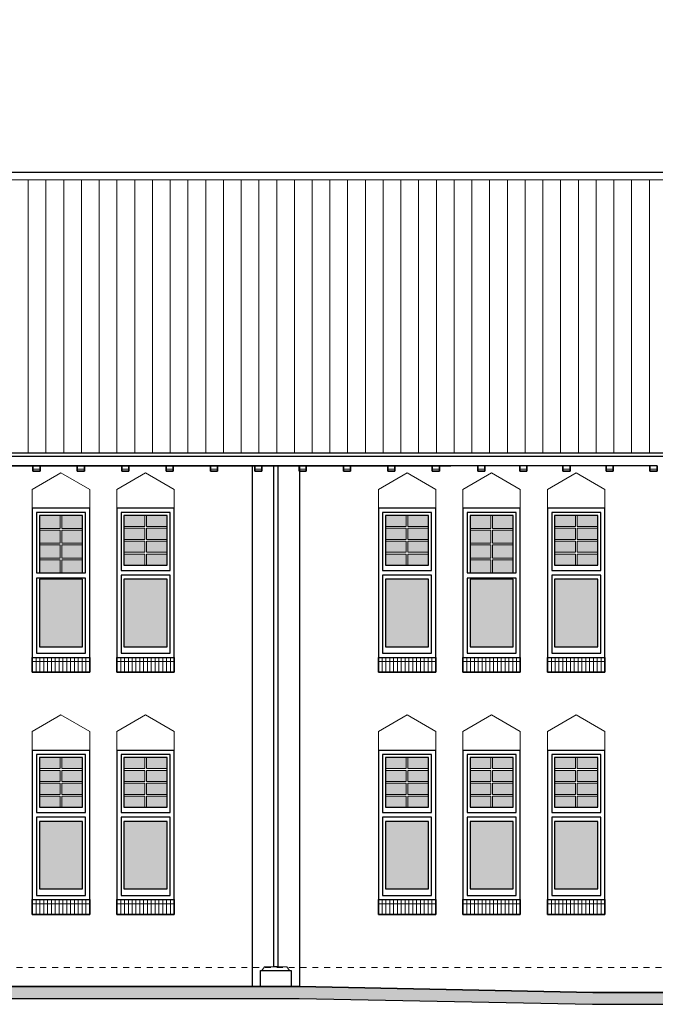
# Model space of a CAD drawing. Extents: x -59835 to 57885, y -767 to 224044.
# Tile 34 of 51: x -31280 to -20535, y 161233 to 177868. Entities that reach past the tile are written whole.
import ezdxf

# ---------------------------------------------------------------- set-up
doc = ezdxf.new("R2010")
doc.units = 0
doc.header["$MEASUREMENT"] = 0
doc.linetypes.add('DASHED', pattern=[200, 100, -100])
for name, color, linetype in [('102 - MAATVOERING', 7, 'Continuous'), ('21 - BUITENWANDEN', 92, 'Continuous'), ('27 - DAKEN', 92, 'Continuous'), ('31 - BUITENKOZIJNEN', 7, 'Continuous'), ('31.1 - ARCERING', 7, 'Continuous'), ('52 - AFVOERVOORZIENINGEN', 92, 'Continuous'), ('90 - TERREIN', 7, 'Continuous')]:
    doc.layers.add(name, color=color, linetype=linetype)

msp = doc.modelspace()

# ---------------------------------------------------------------- hatches: boundary and pattern name
at = {"layer": '27 - DAKEN', "linetype": 'Continuous', "lineweight": 13}
h = msp.add_hatch(dxfattribs=at)
h.set_pattern_fill("~A--G'$~", color=253, style=0, pattern_type=0)
h.set_pattern_definition([(270, (-5935.94, 175163), (300, 4e-06), [])])
h.paths.add_polyline_path([(-5935.9375, 175163), (-9372, 175163), (-9372, 173643), (-8942, 173643), (-8942, 175163), (-53273.375, 175163), (-52089, 172783), (-52089, 172733), (-51956, 172733), (-51956, 172573), (-52856, 172573), (-52856, 172103), (-48906, 172103), (-48906, 171943), (-49411.375, 171943), (-50566, 170593), (-50566, 170543), (-10982, 170543), (-10982, 170583), (-10702.9375, 170583)], flags=0)
at = {"layer": '31.1 - ARCERING', "linetype": 'Continuous', "lineweight": 5}
for points in [[(-30597, 169273), (-30597, 169493), (-30947, 169493), (-30947, 169273)], [(-30597, 169273), (-30597, 169493), (-30947, 169493), (-30947, 169273)], [(-30217, 169273), (-30217, 169493), (-30567, 169493), (-30567, 169273)], [(-30217, 169273), (-30217, 169493), (-30567, 169493), (-30567, 169273)], [(-29167, 169305.5), (-29167, 169493), (-29517, 169493), (-29517, 169305.5)], [(-29167, 169305.5), (-29167, 169493), (-29517, 169493), (-29517, 169305.5)], [(-28787, 169305.5), (-28787, 169493), (-29137, 169493), (-29137, 169305.5)], [(-28787, 169305.5), (-28787, 169493), (-29137, 169493), (-29137, 169305.5)], [(-24747, 169305.5), (-24747, 169493), (-25097, 169493), (-25097, 169305.5)], [(-24747, 169305.5), (-24747, 169493), (-25097, 169493), (-25097, 169305.5)], [(-24367, 169305.5), (-24367, 169493), (-24717, 169493), (-24717, 169305.5)], [(-24367, 169305.5), (-24367, 169493), (-24717, 169493), (-24717, 169305.5)], [(-23317, 169273), (-23317, 169493), (-23667, 169493), (-23667, 169273)], [(-23317, 169273), (-23317, 169493), (-23667, 169493), (-23667, 169273)], [(-22937, 169273), (-22937, 169493), (-23287, 169493), (-23287, 169273)], [(-22937, 169273), (-22937, 169493), (-23287, 169493), (-23287, 169273)], [(-21887, 169305.5), (-21887, 169493), (-22237, 169493), (-22237, 169305.5)], [(-21887, 169305.5), (-21887, 169493), (-22237, 169493), (-22237, 169305.5)], [(-21507, 169305.5), (-21507, 169493), (-21857, 169493), (-21857, 169305.5)], [(-21507, 169305.5), (-21507, 169493), (-21857, 169493), (-21857, 169305.5)], [(-30597, 169023), (-30597, 169243), (-30947, 169243), (-30947, 169023)], [(-30597, 169023), (-30597, 169243), (-30947, 169243), (-30947, 169023)], [(-30217, 169023), (-30217, 169243), (-30567, 169243), (-30567, 169023)], [(-30217, 169023), (-30217, 169243), (-30567, 169243), (-30567, 169023)], [(-29167, 169088), (-29167, 169275.5), (-29517, 169275.5), (-29517, 169088)], [(-29167, 169088), (-29167, 169275.5), (-29517, 169275.5), (-29517, 169088)], [(-28787, 169088), (-28787, 169275.5), (-29137, 169275.5), (-29137, 169088)], [(-28787, 169088), (-28787, 169275.5), (-29137, 169275.5), (-29137, 169088)], [(-24747, 169088), (-24747, 169275.5), (-25097, 169275.5), (-25097, 169088)], [(-24747, 169088), (-24747, 169275.5), (-25097, 169275.5), (-25097, 169088)], [(-24367, 169088), (-24367, 169275.5), (-24717, 169275.5), (-24717, 169088)], [(-24367, 169088), (-24367, 169275.5), (-24717, 169275.5), (-24717, 169088)], [(-23317, 169023), (-23317, 169243), (-23667, 169243), (-23667, 169023)], [(-23317, 169023), (-23317, 169243), (-23667, 169243), (-23667, 169023)], [(-22937, 169023), (-22937, 169243), (-23287, 169243), (-23287, 169023)], [(-22937, 169023), (-22937, 169243), (-23287, 169243), (-23287, 169023)], [(-21887, 169088), (-21887, 169275.5), (-22237, 169275.5), (-22237, 169088)], [(-21887, 169088), (-21887, 169275.5), (-22237, 169275.5), (-22237, 169088)], [(-21507, 169088), (-21507, 169275.5), (-21857, 169275.5), (-21857, 169088)], [(-21507, 169088), (-21507, 169275.5), (-21857, 169275.5), (-21857, 169088)], [(-29167, 168870.5), (-29167, 169058), (-29517, 169058), (-29517, 168870.5)], [(-29167, 168870.5), (-29167, 169058), (-29517, 169058), (-29517, 168870.5)], [(-28787, 168870.5), (-28787, 169058), (-29137, 169058), (-29137, 168870.5)], [(-28787, 168870.5), (-28787, 169058), (-29137, 169058), (-29137, 168870.5)], [(-24747, 168870.5), (-24747, 169058), (-25097, 169058), (-25097, 168870.5)], [(-24747, 168870.5), (-24747, 169058), (-25097, 169058), (-25097, 168870.5)], [(-24367, 168870.5), (-24367, 169058), (-24717, 169058), (-24717, 168870.5)], [(-24367, 168870.5), (-24367, 169058), (-24717, 169058), (-24717, 168870.5)], [(-21887, 168870.5), (-21887, 169058), (-22237, 169058), (-22237, 168870.5)], [(-21887, 168870.5), (-21887, 169058), (-22237, 169058), (-22237, 168870.5)], [(-21507, 168870.5), (-21507, 169058), (-21857, 169058), (-21857, 168870.5)], [(-21507, 168870.5), (-21507, 169058), (-21857, 169058), (-21857, 168870.5)], [(-30597, 168773), (-30597, 168993), (-30947, 168993), (-30947, 168773)], [(-30597, 168773), (-30597, 168993), (-30947, 168993), (-30947, 168773)], [(-30217, 168773), (-30217, 168993), (-30567, 168993), (-30567, 168773)], [(-30217, 168773), (-30217, 168993), (-30567, 168993), (-30567, 168773)], [(-23317, 168773), (-23317, 168993), (-23667, 168993), (-23667, 168773)], [(-23317, 168773), (-23317, 168993), (-23667, 168993), (-23667, 168773)], [(-22937, 168773), (-22937, 168993), (-23287, 168993), (-23287, 168773)], [(-22937, 168773), (-22937, 168993), (-23287, 168993), (-23287, 168773)], [(-30597, 168523), (-30597, 168743), (-30947, 168743), (-30947, 168523)], [(-30597, 168523), (-30597, 168743), (-30947, 168743), (-30947, 168523)], [(-30217, 168523), (-30217, 168743), (-30567, 168743), (-30567, 168523)], [(-30217, 168523), (-30217, 168743), (-30567, 168743), (-30567, 168523)], [(-29167, 168653), (-29167, 168840.5), (-29517, 168840.5), (-29517, 168653)], [(-29167, 168653), (-29167, 168840.5), (-29517, 168840.5), (-29517, 168653)], [(-28787, 168653), (-28787, 168840.5), (-29137, 168840.5), (-29137, 168653)], [(-28787, 168653), (-28787, 168840.5), (-29137, 168840.5), (-29137, 168653)], [(-24747, 168653), (-24747, 168840.5), (-25097, 168840.5), (-25097, 168653)], [(-24747, 168653), (-24747, 168840.5), (-25097, 168840.5), (-25097, 168653)], [(-24367, 168653), (-24367, 168840.5), (-24717, 168840.5), (-24717, 168653)], [(-24367, 168653), (-24367, 168840.5), (-24717, 168840.5), (-24717, 168653)], [(-23317, 168523), (-23317, 168743), (-23667, 168743), (-23667, 168523)], [(-23317, 168523), (-23317, 168743), (-23667, 168743), (-23667, 168523)], [(-22937, 168523), (-22937, 168743), (-23287, 168743), (-23287, 168523)], [(-22937, 168523), (-22937, 168743), (-23287, 168743), (-23287, 168523)], [(-21887, 168653), (-21887, 168840.5), (-22237, 168840.5), (-22237, 168653)], [(-21887, 168653), (-21887, 168840.5), (-22237, 168840.5), (-22237, 168653)], [(-21507, 168653), (-21507, 168840.5), (-21857, 168840.5), (-21857, 168653)], [(-21507, 168653), (-21507, 168840.5), (-21857, 168840.5), (-21857, 168653)], [(-30217, 167273), (-30217, 168413), (-30947, 168413), (-30947, 167273)], [(-30217, 167273), (-30217, 168413), (-30947, 168413), (-30947, 167273)], [(-28787, 167273), (-28787, 168413), (-29517, 168413), (-29517, 167273)], [(-28787, 167273), (-28787, 168413), (-29517, 168413), (-29517, 167273)], [(-24367, 167273), (-24367, 168413), (-25097, 168413), (-25097, 167273)], [(-24367, 167273), (-24367, 168413), (-25097, 168413), (-25097, 167273)], [(-22937, 167273), (-22937, 168413), (-23667, 168413), (-23667, 167273)], [(-22937, 167273), (-22937, 168413), (-23667, 168413), (-23667, 167273)], [(-21507, 167273), (-21507, 168413), (-22237, 168413), (-22237, 167273)], [(-21507, 167273), (-21507, 168413), (-22237, 168413), (-22237, 167273)], [(-30597, 165215.5), (-30597, 165403), (-30947, 165403), (-30947, 165215.5)], [(-30597, 165215.5), (-30597, 165403), (-30947, 165403), (-30947, 165215.5)], [(-30217, 165215.5), (-30217, 165403), (-30567, 165403), (-30567, 165215.5)], [(-30217, 165215.5), (-30217, 165403), (-30567, 165403), (-30567, 165215.5)], [(-29167, 165215.5), (-29167, 165403), (-29517, 165403), (-29517, 165215.5)], [(-29167, 165215.5), (-29167, 165403), (-29517, 165403), (-29517, 165215.5)], [(-28787, 165215.5), (-28787, 165403), (-29137, 165403), (-29137, 165215.5)], [(-28787, 165215.5), (-28787, 165403), (-29137, 165403), (-29137, 165215.5)], [(-24747, 165215.5), (-24747, 165403), (-25097, 165403), (-25097, 165215.5)], [(-24747, 165215.5), (-24747, 165403), (-25097, 165403), (-25097, 165215.5)], [(-24367, 165215.5), (-24367, 165403), (-24717, 165403), (-24717, 165215.5)], [(-24367, 165215.5), (-24367, 165403), (-24717, 165403), (-24717, 165215.5)], [(-23317, 165215.5), (-23317, 165403), (-23667, 165403), (-23667, 165215.5)], [(-23317, 165215.5), (-23317, 165403), (-23667, 165403), (-23667, 165215.5)], [(-22937, 165215.5), (-22937, 165403), (-23287, 165403), (-23287, 165215.5)], [(-22937, 165215.5), (-22937, 165403), (-23287, 165403), (-23287, 165215.5)], [(-21887, 165215.5), (-21887, 165403), (-22237, 165403), (-22237, 165215.5)], [(-21887, 165215.5), (-21887, 165403), (-22237, 165403), (-22237, 165215.5)], [(-21507, 165215.5), (-21507, 165403), (-21857, 165403), (-21857, 165215.5)], [(-21507, 165215.5), (-21507, 165403), (-21857, 165403), (-21857, 165215.5)], [(-30597, 164998), (-30597, 165185.5), (-30947, 165185.5), (-30947, 164998)], [(-30597, 164998), (-30597, 165185.5), (-30947, 165185.5), (-30947, 164998)], [(-30217, 164998), (-30217, 165185.5), (-30567, 165185.5), (-30567, 164998)], [(-30217, 164998), (-30217, 165185.5), (-30567, 165185.5), (-30567, 164998)], [(-29167, 164998), (-29167, 165185.5), (-29517, 165185.5), (-29517, 164998)], [(-29167, 164998), (-29167, 165185.5), (-29517, 165185.5), (-29517, 164998)], [(-28787, 164998), (-28787, 165185.5), (-29137, 165185.5), (-29137, 164998)], [(-28787, 164998), (-28787, 165185.5), (-29137, 165185.5), (-29137, 164998)], [(-24747, 164998), (-24747, 165185.5), (-25097, 165185.5), (-25097, 164998)], [(-24747, 164998), (-24747, 165185.5), (-25097, 165185.5), (-25097, 164998)], [(-24367, 164998), (-24367, 165185.5), (-24717, 165185.5), (-24717, 164998)], [(-24367, 164998), (-24367, 165185.5), (-24717, 165185.5), (-24717, 164998)], [(-23317, 164998), (-23317, 165185.5), (-23667, 165185.5), (-23667, 164998)], [(-23317, 164998), (-23317, 165185.5), (-23667, 165185.5), (-23667, 164998)], [(-22937, 164998), (-22937, 165185.5), (-23287, 165185.5), (-23287, 164998)], [(-22937, 164998), (-22937, 165185.5), (-23287, 165185.5), (-23287, 164998)], [(-21887, 164998), (-21887, 165185.5), (-22237, 165185.5), (-22237, 164998)], [(-21887, 164998), (-21887, 165185.5), (-22237, 165185.5), (-22237, 164998)], [(-21507, 164998), (-21507, 165185.5), (-21857, 165185.5), (-21857, 164998)], [(-21507, 164998), (-21507, 165185.5), (-21857, 165185.5), (-21857, 164998)], [(-30597, 164780.5), (-30597, 164968), (-30947, 164968), (-30947, 164780.5)], [(-30597, 164780.5), (-30597, 164968), (-30947, 164968), (-30947, 164780.5)], [(-30217, 164780.5), (-30217, 164968), (-30567, 164968), (-30567, 164780.5)], [(-30217, 164780.5), (-30217, 164968), (-30567, 164968), (-30567, 164780.5)], [(-29167, 164780.5), (-29167, 164968), (-29517, 164968), (-29517, 164780.5)], [(-29167, 164780.5), (-29167, 164968), (-29517, 164968), (-29517, 164780.5)], [(-28787, 164780.5), (-28787, 164968), (-29137, 164968), (-29137, 164780.5)], [(-28787, 164780.5), (-28787, 164968), (-29137, 164968), (-29137, 164780.5)], [(-24747, 164780.5), (-24747, 164968), (-25097, 164968), (-25097, 164780.5)], [(-24747, 164780.5), (-24747, 164968), (-25097, 164968), (-25097, 164780.5)], [(-24367, 164780.5), (-24367, 164968), (-24717, 164968), (-24717, 164780.5)], [(-24367, 164780.5), (-24367, 164968), (-24717, 164968), (-24717, 164780.5)], [(-23317, 164780.5), (-23317, 164968), (-23667, 164968), (-23667, 164780.5)], [(-23317, 164780.5), (-23317, 164968), (-23667, 164968), (-23667, 164780.5)], [(-22937, 164780.5), (-22937, 164968), (-23287, 164968), (-23287, 164780.5)], [(-22937, 164780.5), (-22937, 164968), (-23287, 164968), (-23287, 164780.5)], [(-21887, 164780.5), (-21887, 164968), (-22237, 164968), (-22237, 164780.5)], [(-21887, 164780.5), (-21887, 164968), (-22237, 164968), (-22237, 164780.5)], [(-21507, 164780.5), (-21507, 164968), (-21857, 164968), (-21857, 164780.5)], [(-21507, 164780.5), (-21507, 164968), (-21857, 164968), (-21857, 164780.5)], [(-30597, 164563), (-30597, 164750.5), (-30947, 164750.5), (-30947, 164563)], [(-30597, 164563), (-30597, 164750.5), (-30947, 164750.5), (-30947, 164563)], [(-30217, 164563), (-30217, 164750.5), (-30567, 164750.5), (-30567, 164563)], [(-30217, 164563), (-30217, 164750.5), (-30567, 164750.5), (-30567, 164563)], [(-29167, 164563), (-29167, 164750.5), (-29517, 164750.5), (-29517, 164563)], [(-29167, 164563), (-29167, 164750.5), (-29517, 164750.5), (-29517, 164563)], [(-28787, 164563), (-28787, 164750.5), (-29137, 164750.5), (-29137, 164563)], [(-28787, 164563), (-28787, 164750.5), (-29137, 164750.5), (-29137, 164563)], [(-24747, 164563), (-24747, 164750.5), (-25097, 164750.5), (-25097, 164563)], [(-24747, 164563), (-24747, 164750.5), (-25097, 164750.5), (-25097, 164563)], [(-24367, 164563), (-24367, 164750.5), (-24717, 164750.5), (-24717, 164563)], [(-24367, 164563), (-24367, 164750.5), (-24717, 164750.5), (-24717, 164563)], [(-23317, 164563), (-23317, 164750.5), (-23667, 164750.5), (-23667, 164563)], [(-23317, 164563), (-23317, 164750.5), (-23667, 164750.5), (-23667, 164563)], [(-22937, 164563), (-22937, 164750.5), (-23287, 164750.5), (-23287, 164563)], [(-22937, 164563), (-22937, 164750.5), (-23287, 164750.5), (-23287, 164563)], [(-21887, 164563), (-21887, 164750.5), (-22237, 164750.5), (-22237, 164563)], [(-21887, 164563), (-21887, 164750.5), (-22237, 164750.5), (-22237, 164563)], [(-21507, 164563), (-21507, 164750.5), (-21857, 164750.5), (-21857, 164563)], [(-21507, 164563), (-21507, 164750.5), (-21857, 164750.5), (-21857, 164563)], [(-30217, 163183), (-30217, 164323), (-30947, 164323), (-30947, 163183)], [(-30217, 163183), (-30217, 164323), (-30947, 164323), (-30947, 163183)], [(-28787, 163183), (-28787, 164323), (-29517, 164323), (-29517, 163183)], [(-28787, 163183), (-28787, 164323), (-29517, 164323), (-29517, 163183)], [(-24367, 163183), (-24367, 164323), (-25097, 164323), (-25097, 163183)], [(-24367, 163183), (-24367, 164323), (-25097, 164323), (-25097, 163183)], [(-22937, 163183), (-22937, 164323), (-23667, 164323), (-23667, 163183)], [(-22937, 163183), (-22937, 164323), (-23667, 164323), (-23667, 163183)], [(-21507, 163183), (-21507, 164323), (-22237, 164323), (-22237, 163183)], [(-21507, 163183), (-21507, 164323), (-22237, 164323), (-22237, 163183)]]:
    msp.add_hatch(color=253, dxfattribs=at).paths.add_polyline_path(points, flags=0)
at = {"layer": '90 - TERREIN', "linetype": 'Continuous', "lineweight": 5}
for points in [[(-32539.375, 161533), (-32539.375, 161333), (-26554.0312, 161333), (-26552, 161533)], [(-26552, 161533), (-26554, 161333), (-21595.4062, 161233), (-21593.375, 161433)], [(-21593.375, 161433), (-21595.375, 161233), (-15600.375, 161233), (-15600.375, 161433)]]:
    msp.add_hatch(color=7, dxfattribs=at).paths.add_polyline_path(points, flags=0)

# ---------------------------------------------------------------- linework, layer by layer
at = {"layer": '102 - MAATVOERING', "color": 213, "linetype": 'DASHED', "lineweight": 13}
msp.add_lwpolyline([(-232, 161853), (-57300.375, 161853)], dxfattribs=at)
at = {"layer": '21 - BUITENWANDEN', "color": 92, "linetype": 'Continuous', "lineweight": 25}
for points in [[(-31056, 170333), (-31686, 170333)], [(-30936, 170333), (-30936, 170243), (-31056, 170243), (-31056, 170333)], [(-30306, 170333), (-30936, 170333)], [(-30186, 170333), (-30186, 170243), (-30306, 170243), (-30306, 170333)], [(-29556, 170333), (-30186, 170333)], [(-29436, 170333), (-29436, 170243), (-29556, 170243), (-29556, 170333)], [(-28806, 170333), (-29436, 170333)], [(-28686, 170333), (-28686, 170243), (-28806, 170243), (-28806, 170333)], [(-28056, 170333), (-28686, 170333)], [(-27936, 170333), (-27936, 170243), (-28056, 170243), (-28056, 170333)], [(-27306, 170333), (-27936, 170333)], [(-27352, 170333), (-27352, 161533)], [(-27186, 170333), (-27186, 170243), (-27306, 170243), (-27306, 170333)], [(-26556, 170333), (-27186, 170333)], [(-26436, 170333), (-26436, 170243), (-26556, 170243), (-26556, 170333)], [(-26552, 170333), (-26552, 161533)], [(-25806, 170333), (-26436, 170333)], [(-25686, 170333), (-25686, 170243), (-25806, 170243), (-25806, 170333)], [(-25056, 170333), (-25686, 170333)], [(-24936, 170333), (-24936, 170243), (-25056, 170243), (-25056, 170333)], [(-24306, 170333), (-24936, 170333)], [(-24306, 170333), (-24936, 170333)], [(-24186, 170333), (-24186, 170243), (-24306, 170243), (-24306, 170333)], [(-23536, 170333), (-24186, 170333)], [(-23416, 170333), (-23416, 170243), (-23536, 170243), (-23536, 170333)], [(-22826, 170333), (-23416, 170333)], [(-22706, 170333), (-22706, 170243), (-22826, 170243), (-22826, 170333)], [(-22096, 170333), (-22706, 170333)], [(-21976, 170333), (-21976, 170243), (-22096, 170243), (-22096, 170333)], [(-21366, 170333), (-21976, 170333)], [(-21246, 170333), (-21246, 170243), (-21366, 170243), (-21366, 170333)], [(-20626, 170333), (-21246, 170333)], [(-20506, 170333), (-20506, 170243), (-20626, 170243), (-20626, 170333)], [(-27212, 161533), (-27212, 161804.125), (-26692, 161804.125), (-26692, 161533)], [(-57300.375, 161644.125), (-56167.375, 161533), (-26552, 161533), (-21593.375, 161433), (-11270.375, 161433), (-3954.625, 161496), (-232, 161496)]]:
    msp.add_lwpolyline(points, dxfattribs=at)
at = {"layer": '21 - BUITENWANDEN', "color": 5, "linetype": 'Continuous', "lineweight": 5}
for points in [[(-30582, 170213), (-31067, 169933)], [(-30582, 170213), (-30097, 169933)], [(-29152, 170213), (-29637, 169933)], [(-29152, 170213), (-28667, 169933)], [(-26992, 170333), (-26992, 161868)], [(-26912, 170333), (-26912, 161868)], [(-24732, 170213), (-25217, 169933)], [(-24732, 170213), (-24247, 169933)], [(-23302, 170213), (-23787, 169933)], [(-23302, 170213), (-22817, 169933)], [(-21872, 170213), (-22357, 169933)], [(-21872, 170213), (-21387, 169933)], [(-31067, 169613), (-31067, 169933)], [(-30097, 169613), (-30097, 169933)], [(-29637, 169613), (-29637, 169933)], [(-28667, 169613), (-28667, 169933)], [(-25217, 169613), (-25217, 169933)], [(-24247, 169613), (-24247, 169933)], [(-23787, 169613), (-23787, 169933)], [(-22817, 169613), (-22817, 169933)], [(-22357, 169613), (-22357, 169933)], [(-21387, 169613), (-21387, 169933)], [(-30582, 166123), (-31067, 165843)], [(-30582, 166123), (-30097, 165843)], [(-29152, 166123), (-29637, 165843)], [(-29152, 166123), (-28667, 165843)], [(-24732, 166123), (-25217, 165843)], [(-24732, 166123), (-24247, 165843)], [(-23302, 166123), (-23787, 165843)], [(-23302, 166123), (-22817, 165843)], [(-21872, 166123), (-22357, 165843)], [(-21872, 166123), (-21387, 165843)], [(-31067, 165523), (-31067, 165843)], [(-30097, 165523), (-30097, 165843)], [(-29637, 165523), (-29637, 165843)], [(-28667, 165523), (-28667, 165843)], [(-25217, 165523), (-25217, 165843)], [(-24247, 165523), (-24247, 165843)], [(-23787, 165523), (-23787, 165843)], [(-22817, 165523), (-22817, 165843)], [(-22357, 165523), (-22357, 165843)], [(-21387, 165523), (-21387, 165843)], [(-27185.375, 161804.125), (-27140.375, 161868), (-26763.625, 161868), (-26718.625, 161804.125)]]:
    msp.add_lwpolyline(points, dxfattribs=at)
at = {"layer": '21 - BUITENWANDEN', "color": 92, "linetype": 'Continuous', "lineweight": 25}
for points in [[(-30097, 166843), (-30097, 169613), (-31067, 169613), (-31067, 166843)], [(-28667, 166843), (-28667, 169613), (-29637, 169613), (-29637, 166843)], [(-24247, 166843), (-24247, 169613), (-25217, 169613), (-25217, 166843)], [(-22817, 166843), (-22817, 169613), (-23787, 169613), (-23787, 166843)], [(-21387, 166843), (-21387, 169613), (-22357, 169613), (-22357, 166843)], [(-30097, 162753), (-30097, 165523), (-31067, 165523), (-31067, 162753)], [(-28667, 162753), (-28667, 165523), (-29637, 165523), (-29637, 162753)], [(-24247, 162753), (-24247, 165523), (-25217, 165523), (-25217, 162753)], [(-22817, 162753), (-22817, 165523), (-23787, 165523), (-23787, 162753)], [(-21387, 162753), (-21387, 165523), (-22357, 165523), (-22357, 162753)]]:
    msp.add_lwpolyline(points, close=True, dxfattribs=at)
at = {"layer": '27 - DAKEN', "color": 92, "linetype": 'Continuous', "lineweight": 25}
msp.add_lwpolyline([(-10982, 170543), (-50566, 170543), (-50566, 170594), (-49411.375, 171943), (-48906, 171943), (-48906, 172103), (-52856, 172103), (-52856, 172573), (-51956, 172573), (-51956, 172733), (-52089, 172733), (-52089, 172783), (-56318.375, 172783), (-56889.375, 177868), (-53225.375, 175293), (-9392, 175293)], dxfattribs=at)
at = {"layer": '27 - DAKEN', "color": 5, "linetype": 'Continuous', "lineweight": 5}
msp.add_lwpolyline([(-9372, 175163), (-53273.375, 175163)], dxfattribs=at)
at = {"layer": '31 - BUITENKOZIJNEN', "color": 92, "linetype": 'Continuous', "lineweight": 25}
for points in [[(-30097, 167093), (-30097, 169613), (-31067, 169613), (-31067, 167093)], [(-30167, 168523), (-30167, 169543), (-30997, 169543), (-30997, 168523)], [(-28667, 167093), (-28667, 169613), (-29637, 169613), (-29637, 167093)], [(-28737, 168563), (-28737, 169543), (-29567, 169543), (-29567, 168563)], [(-24247, 167093), (-24247, 169613), (-25217, 169613), (-25217, 167093)], [(-24317, 168563), (-24317, 169543), (-25147, 169543), (-25147, 168563)], [(-22817, 167093), (-22817, 169613), (-23787, 169613), (-23787, 167093)], [(-22887, 168523), (-22887, 169543), (-23717, 169543), (-23717, 168523)], [(-21387, 167093), (-21387, 169613), (-22357, 169613), (-22357, 167093)], [(-21457, 168563), (-21457, 169543), (-22287, 169543), (-22287, 168563)], [(-28787, 168653), (-28787, 169493), (-29517, 169493), (-29517, 168653)], [(-24367, 168653), (-24367, 169493), (-25097, 169493), (-25097, 168653)], [(-21507, 168653), (-21507, 169493), (-22237, 169493), (-22237, 168653)], [(-30167, 167163), (-30167, 168433), (-30997, 168433), (-30997, 167163)], [(-30217, 167273), (-30217, 168413), (-30947, 168413), (-30947, 167273)], [(-28737, 167163), (-28737, 168483), (-29567, 168483), (-29567, 167163)], [(-28787, 167273), (-28787, 168413), (-29517, 168413), (-29517, 167273)], [(-24317, 167163), (-24317, 168483), (-25147, 168483), (-25147, 167163)], [(-24367, 167273), (-24367, 168413), (-25097, 168413), (-25097, 167273)], [(-22887, 167163), (-22887, 168433), (-23717, 168433), (-23717, 167163)], [(-22937, 167273), (-22937, 168413), (-23667, 168413), (-23667, 167273)], [(-21457, 167163), (-21457, 168483), (-22287, 168483), (-22287, 167163)], [(-21507, 167273), (-21507, 168413), (-22237, 168413), (-22237, 167273)], [(-30097, 163003), (-30097, 165523), (-31067, 165523), (-31067, 163003)], [(-28667, 163003), (-28667, 165523), (-29637, 165523), (-29637, 163003)], [(-24247, 163003), (-24247, 165523), (-25217, 165523), (-25217, 163003)], [(-22817, 163003), (-22817, 165523), (-23787, 165523), (-23787, 163003)], [(-21387, 163003), (-21387, 165523), (-22357, 165523), (-22357, 163003)], [(-30167, 164473), (-30167, 165453), (-30997, 165453), (-30997, 164473)], [(-30217, 164563), (-30217, 165403), (-30947, 165403), (-30947, 164563)], [(-28737, 164473), (-28737, 165453), (-29567, 165453), (-29567, 164473)], [(-28787, 164563), (-28787, 165403), (-29517, 165403), (-29517, 164563)], [(-24317, 164473), (-24317, 165453), (-25147, 165453), (-25147, 164473)], [(-24367, 164563), (-24367, 165403), (-25097, 165403), (-25097, 164563)], [(-22887, 164473), (-22887, 165453), (-23717, 165453), (-23717, 164473)], [(-22937, 164563), (-22937, 165403), (-23667, 165403), (-23667, 164563)], [(-21457, 164473), (-21457, 165453), (-22287, 165453), (-22287, 164473)], [(-21507, 164563), (-21507, 165403), (-22237, 165403), (-22237, 164563)], [(-30167, 163073), (-30167, 164393), (-30997, 164393), (-30997, 163073)], [(-28737, 163073), (-28737, 164393), (-29567, 164393), (-29567, 163073)], [(-24317, 163073), (-24317, 164393), (-25147, 164393), (-25147, 163073)], [(-22887, 163073), (-22887, 164393), (-23717, 164393), (-23717, 163073)], [(-21457, 163073), (-21457, 164393), (-22287, 164393), (-22287, 163073)], [(-30217, 163183), (-30217, 164323), (-30947, 164323), (-30947, 163183)], [(-28787, 163183), (-28787, 164323), (-29517, 164323), (-29517, 163183)], [(-24367, 163183), (-24367, 164323), (-25097, 164323), (-25097, 163183)], [(-22937, 163183), (-22937, 164323), (-23667, 164323), (-23667, 163183)], [(-21507, 163183), (-21507, 164323), (-22237, 164323), (-22237, 163183)]]:
    msp.add_lwpolyline(points, close=True, dxfattribs=at)
at = {"layer": '31 - BUITENKOZIJNEN', "color": 5, "linetype": 'Continuous', "lineweight": 5}
for points in [[(-30947, 169493), (-30597, 169493)], [(-30597, 169273), (-30597, 169493)], [(-30567, 169273), (-30567, 169493)], [(-30567, 169493), (-30217, 169493)], [(-29167, 169305.5), (-29167, 169493)], [(-29137, 169305.5), (-29137, 169493)], [(-24747, 169305.5), (-24747, 169493)], [(-24717, 169305.5), (-24717, 169493)], [(-23667, 169493), (-23317, 169493)], [(-23317, 169273), (-23317, 169493)], [(-23287, 169273), (-23287, 169493)], [(-23287, 169493), (-22937, 169493)], [(-21887, 169305.5), (-21887, 169493)], [(-21857, 169305.5), (-21857, 169493)], [(-30947, 169273), (-30597, 169273)], [(-30597, 169243), (-30947, 169243)], [(-30597, 169023), (-30597, 169243)], [(-30217, 169273), (-30567, 169273)], [(-30567, 169023), (-30567, 169243)], [(-30217, 169243), (-30567, 169243)], [(-29517, 169305.5), (-29167, 169305.5)], [(-29517, 169275.5), (-29167, 169275.5)], [(-29167, 169275.5), (-29167, 169088)], [(-28787, 169305.5), (-29137, 169305.5)], [(-28787, 169275.5), (-29137, 169275.5)], [(-29137, 169275.5), (-29137, 169088)], [(-25097, 169305.5), (-24747, 169305.5)], [(-25097, 169275.5), (-24747, 169275.5)], [(-24747, 169275.5), (-24747, 169088)], [(-24367, 169305.5), (-24717, 169305.5)], [(-24367, 169275.5), (-24717, 169275.5)], [(-24717, 169275.5), (-24717, 169088)], [(-23667, 169273), (-23317, 169273)], [(-23317, 169243), (-23667, 169243)], [(-23317, 169023), (-23317, 169243)], [(-22937, 169273), (-23287, 169273)], [(-23287, 169023), (-23287, 169243)], [(-22937, 169243), (-23287, 169243)], [(-22237, 169305.5), (-21887, 169305.5)], [(-22237, 169275.5), (-21887, 169275.5)], [(-21887, 169275.5), (-21887, 169088)], [(-21507, 169305.5), (-21857, 169305.5)], [(-21507, 169275.5), (-21857, 169275.5)], [(-21857, 169275.5), (-21857, 169088)], [(-30947, 169023), (-30597, 169023)], [(-30217, 169023), (-30567, 169023)], [(-29517, 169088), (-29167, 169088)], [(-29517, 169058), (-29167, 169058)], [(-29167, 169058), (-29167, 168870.5)], [(-28787, 169088), (-29137, 169088)], [(-28787, 169058), (-29137, 169058)], [(-29137, 169058), (-29137, 168870.5)], [(-25097, 169088), (-24747, 169088)], [(-25097, 169058), (-24747, 169058)], [(-24747, 169058), (-24747, 168870.5)], [(-24367, 169088), (-24717, 169088)], [(-24367, 169058), (-24717, 169058)], [(-24717, 169058), (-24717, 168870.5)], [(-23667, 169023), (-23317, 169023)], [(-22937, 169023), (-23287, 169023)], [(-22237, 169088), (-21887, 169088)], [(-22237, 169058), (-21887, 169058)], [(-21887, 169058), (-21887, 168870.5)], [(-21507, 169088), (-21857, 169088)], [(-21507, 169058), (-21857, 169058)], [(-21857, 169058), (-21857, 168870.5)], [(-30597, 168993), (-30947, 168993)], [(-30597, 168773), (-30597, 168993)], [(-30567, 168773), (-30567, 168993)], [(-30217, 168993), (-30567, 168993)], [(-29517, 168870.5), (-29167, 168870.5)], [(-28787, 168870.5), (-29137, 168870.5)], [(-25097, 168870.5), (-24747, 168870.5)], [(-24367, 168870.5), (-24717, 168870.5)], [(-23317, 168993), (-23667, 168993)], [(-23317, 168773), (-23317, 168993)], [(-23287, 168773), (-23287, 168993)], [(-22937, 168993), (-23287, 168993)], [(-22237, 168870.5), (-21887, 168870.5)], [(-21507, 168870.5), (-21857, 168870.5)], [(-30947, 168773), (-30597, 168773)], [(-30597, 168743), (-30947, 168743)], [(-30597, 168523), (-30597, 168743)], [(-30217, 168773), (-30567, 168773)], [(-30567, 168523), (-30567, 168743)], [(-30567, 168743), (-30217, 168743)], [(-29517, 168840.5), (-29167, 168840.5)], [(-29167, 168840.5), (-29167, 168653)], [(-28787, 168840.5), (-29137, 168840.5)], [(-29137, 168840.5), (-29137, 168653)], [(-25097, 168840.5), (-24747, 168840.5)], [(-24747, 168840.5), (-24747, 168653)], [(-24367, 168840.5), (-24717, 168840.5)], [(-24717, 168840.5), (-24717, 168653)], [(-23667, 168773), (-23317, 168773)], [(-23317, 168743), (-23667, 168743)], [(-23317, 168523), (-23317, 168743)], [(-22937, 168773), (-23287, 168773)], [(-23287, 168523), (-23287, 168743)], [(-23287, 168743), (-22937, 168743)], [(-22237, 168840.5), (-21887, 168840.5)], [(-21887, 168840.5), (-21887, 168653)], [(-21507, 168840.5), (-21857, 168840.5)], [(-21857, 168840.5), (-21857, 168653)], [(-30947, 168523), (-30597, 168523)], [(-30217, 168523), (-30567, 168523)], [(-23667, 168523), (-23317, 168523)], [(-22937, 168523), (-23287, 168523)], [(-30097, 167023), (-31067, 167023)], [(-31002.625, 166843), (-31002.625, 167093)], [(-30937.9375, 166843), (-30937.9375, 167093)], [(-30873.25, 166843), (-30873.25, 167093)], [(-30808.5625, 166843), (-30808.5625, 167093)], [(-30743.875, 166843), (-30743.875, 167093)], [(-30679.1875, 166843), (-30679.1875, 167093)], [(-30614.5, 166843), (-30614.5, 167093)], [(-30549.8125, 166843), (-30549.8125, 167093)], [(-30485.125, 166843), (-30485.125, 167093)], [(-30420.4375, 166843), (-30420.4375, 167093)], [(-30355.75, 166843), (-30355.75, 167093)], [(-30291.0625, 166843), (-30291.0625, 167093)], [(-30226.375, 166843), (-30226.375, 167093)], [(-30161.6875, 166843), (-30161.6875, 167093)], [(-28667, 167023), (-29637, 167023)], [(-29572.625, 166843), (-29572.625, 167093)], [(-29507.9375, 166843), (-29507.9375, 167093)], [(-29443.25, 166843), (-29443.25, 167093)], [(-29378.5625, 166843), (-29378.5625, 167093)], [(-29313.875, 166843), (-29313.875, 167093)], [(-29249.1875, 166843), (-29249.1875, 167093)], [(-29184.5, 166843), (-29184.5, 167093)], [(-29119.8125, 166843), (-29119.8125, 167093)], [(-29055.125, 166843), (-29055.125, 167093)], [(-28990.4375, 166843), (-28990.4375, 167093)], [(-28925.75, 166843), (-28925.75, 167093)], [(-28861.0625, 166843), (-28861.0625, 167093)], [(-28796.375, 166843), (-28796.375, 167093)], [(-28731.6875, 166843), (-28731.6875, 167093)], [(-24247, 167023), (-25217, 167023)], [(-25152.625, 166843), (-25152.625, 167093)], [(-25087.9375, 166843), (-25087.9375, 167093)], [(-25023.25, 166843), (-25023.25, 167093)], [(-24958.5625, 166843), (-24958.5625, 167093)], [(-24893.875, 166843), (-24893.875, 167093)], [(-24829.1875, 166843), (-24829.1875, 167093)], [(-24764.5, 166843), (-24764.5, 167093)], [(-24699.8125, 166843), (-24699.8125, 167093)], [(-24635.125, 166843), (-24635.125, 167093)], [(-24570.4375, 166843), (-24570.4375, 167093)], [(-24505.75, 166843), (-24505.75, 167093)], [(-24441.0625, 166843), (-24441.0625, 167093)], [(-24376.375, 166843), (-24376.375, 167093)], [(-24311.6875, 166843), (-24311.6875, 167093)], [(-22817, 167023), (-23787, 167023)], [(-23722.625, 166843), (-23722.625, 167093)], [(-23657.9375, 166843), (-23657.9375, 167093)], [(-23593.25, 166843), (-23593.25, 167093)], [(-23528.5625, 166843), (-23528.5625, 167093)], [(-23463.875, 166843), (-23463.875, 167093)], [(-23399.1875, 166843), (-23399.1875, 167093)], [(-23334.5, 166843), (-23334.5, 167093)], [(-23269.8125, 166843), (-23269.8125, 167093)], [(-23205.125, 166843), (-23205.125, 167093)], [(-23140.4375, 166843), (-23140.4375, 167093)], [(-23075.75, 166843), (-23075.75, 167093)], [(-23011.0625, 166843), (-23011.0625, 167093)], [(-22946.375, 166843), (-22946.375, 167093)], [(-22881.6875, 166843), (-22881.6875, 167093)], [(-21387, 167023), (-22357, 167023)], [(-22292.625, 166843), (-22292.625, 167093)], [(-22227.9375, 166843), (-22227.9375, 167093)], [(-22163.25, 166843), (-22163.25, 167093)], [(-22098.5625, 166843), (-22098.5625, 167093)], [(-22033.875, 166843), (-22033.875, 167093)], [(-21969.1875, 166843), (-21969.1875, 167093)], [(-21904.5, 166843), (-21904.5, 167093)], [(-21839.8125, 166843), (-21839.8125, 167093)], [(-21775.125, 166843), (-21775.125, 167093)], [(-21710.4375, 166843), (-21710.4375, 167093)], [(-21645.75, 166843), (-21645.75, 167093)], [(-21581.0625, 166843), (-21581.0625, 167093)], [(-21516.375, 166843), (-21516.375, 167093)], [(-21451.6875, 166843), (-21451.6875, 167093)], [(-30597, 165215.5), (-30597, 165403)], [(-30567, 165215.5), (-30567, 165403)], [(-29167, 165215.5), (-29167, 165403)], [(-29137, 165215.5), (-29137, 165403)], [(-24747, 165215.5), (-24747, 165403)], [(-24717, 165215.5), (-24717, 165403)], [(-23317, 165215.5), (-23317, 165403)], [(-23287, 165215.5), (-23287, 165403)], [(-21887, 165215.5), (-21887, 165403)], [(-21857, 165215.5), (-21857, 165403)], [(-30947, 165215.5), (-30597, 165215.5)], [(-30217, 165215.5), (-30567, 165215.5)], [(-29517, 165215.5), (-29167, 165215.5)], [(-28787, 165215.5), (-29137, 165215.5)], [(-25097, 165215.5), (-24747, 165215.5)], [(-24367, 165215.5), (-24717, 165215.5)], [(-23667, 165215.5), (-23317, 165215.5)], [(-22937, 165215.5), (-23287, 165215.5)], [(-22237, 165215.5), (-21887, 165215.5)], [(-21507, 165215.5), (-21857, 165215.5)], [(-30947, 165185.5), (-30597, 165185.5)], [(-30597, 165185.5), (-30597, 164998)], [(-30217, 165185.5), (-30567, 165185.5)], [(-30567, 165185.5), (-30567, 164998)], [(-29517, 165185.5), (-29167, 165185.5)], [(-29167, 165185.5), (-29167, 164998)], [(-28787, 165185.5), (-29137, 165185.5)], [(-29137, 165185.5), (-29137, 164998)], [(-25097, 165185.5), (-24747, 165185.5)], [(-24747, 165185.5), (-24747, 164998)], [(-24367, 165185.5), (-24717, 165185.5)], [(-24717, 165185.5), (-24717, 164998)], [(-23667, 165185.5), (-23317, 165185.5)], [(-23317, 165185.5), (-23317, 164998)], [(-22937, 165185.5), (-23287, 165185.5)], [(-23287, 165185.5), (-23287, 164998)], [(-22237, 165185.5), (-21887, 165185.5)], [(-21887, 165185.5), (-21887, 164998)], [(-21507, 165185.5), (-21857, 165185.5)], [(-21857, 165185.5), (-21857, 164998)], [(-30947, 164998), (-30597, 164998)], [(-30947, 164968), (-30597, 164968)], [(-30597, 164968), (-30597, 164780.5)], [(-30217, 164998), (-30567, 164998)], [(-30217, 164968), (-30567, 164968)], [(-30567, 164968), (-30567, 164780.5)], [(-29517, 164998), (-29167, 164998)], [(-29517, 164968), (-29167, 164968)], [(-29167, 164968), (-29167, 164780.5)], [(-28787, 164998), (-29137, 164998)], [(-28787, 164968), (-29137, 164968)], [(-29137, 164968), (-29137, 164780.5)], [(-25097, 164998), (-24747, 164998)], [(-25097, 164968), (-24747, 164968)], [(-24747, 164968), (-24747, 164780.5)], [(-24367, 164998), (-24717, 164998)], [(-24367, 164968), (-24717, 164968)], [(-24717, 164968), (-24717, 164780.5)], [(-23667, 164998), (-23317, 164998)], [(-23667, 164968), (-23317, 164968)], [(-23317, 164968), (-23317, 164780.5)], [(-22937, 164998), (-23287, 164998)], [(-22937, 164968), (-23287, 164968)], [(-23287, 164968), (-23287, 164780.5)], [(-22237, 164998), (-21887, 164998)], [(-22237, 164968), (-21887, 164968)], [(-21887, 164968), (-21887, 164780.5)], [(-21507, 164998), (-21857, 164998)], [(-21507, 164968), (-21857, 164968)], [(-21857, 164968), (-21857, 164780.5)], [(-30947, 164780.5), (-30597, 164780.5)], [(-30947, 164750.5), (-30597, 164750.5)], [(-30597, 164750.5), (-30597, 164563)], [(-30217, 164780.5), (-30567, 164780.5)], [(-30217, 164750.5), (-30567, 164750.5)], [(-30567, 164750.5), (-30567, 164563)], [(-29517, 164780.5), (-29167, 164780.5)], [(-29517, 164750.5), (-29167, 164750.5)], [(-29167, 164750.5), (-29167, 164563)], [(-28787, 164780.5), (-29137, 164780.5)], [(-28787, 164750.5), (-29137, 164750.5)], [(-29137, 164750.5), (-29137, 164563)], [(-25097, 164780.5), (-24747, 164780.5)], [(-25097, 164750.5), (-24747, 164750.5)], [(-24747, 164750.5), (-24747, 164563)], [(-24367, 164780.5), (-24717, 164780.5)], [(-24367, 164750.5), (-24717, 164750.5)], [(-24717, 164750.5), (-24717, 164563)], [(-23667, 164780.5), (-23317, 164780.5)], [(-23667, 164750.5), (-23317, 164750.5)], [(-23317, 164750.5), (-23317, 164563)], [(-22937, 164780.5), (-23287, 164780.5)], [(-22937, 164750.5), (-23287, 164750.5)], [(-23287, 164750.5), (-23287, 164563)], [(-22237, 164780.5), (-21887, 164780.5)], [(-22237, 164750.5), (-21887, 164750.5)], [(-21887, 164750.5), (-21887, 164563)], [(-21507, 164780.5), (-21857, 164780.5)], [(-21507, 164750.5), (-21857, 164750.5)], [(-21857, 164750.5), (-21857, 164563)], [(-30097, 162933), (-31067, 162933)], [(-31002.625, 162753), (-31002.625, 163003)], [(-30937.9375, 162753), (-30937.9375, 163003)], [(-30873.25, 162753), (-30873.25, 163003)], [(-30808.5625, 162753), (-30808.5625, 163003)], [(-30743.875, 162753), (-30743.875, 163003)], [(-30679.1875, 162753), (-30679.1875, 163003)], [(-30614.5, 162753), (-30614.5, 163003)], [(-30549.8125, 162753), (-30549.8125, 163003)], [(-30485.125, 162753), (-30485.125, 163003)], [(-30420.4375, 162753), (-30420.4375, 163003)], [(-30355.75, 162753), (-30355.75, 163003)], [(-30291.0625, 162753), (-30291.0625, 163003)], [(-30226.375, 162753), (-30226.375, 163003)], [(-30161.6875, 162753), (-30161.6875, 163003)], [(-28667, 162933), (-29637, 162933)], [(-29572.625, 162753), (-29572.625, 163003)], [(-29507.9375, 162753), (-29507.9375, 163003)], [(-29443.25, 162753), (-29443.25, 163003)], [(-29378.5625, 162753), (-29378.5625, 163003)], [(-29313.875, 162753), (-29313.875, 163003)], [(-29249.1875, 162753), (-29249.1875, 163003)], [(-29184.5, 162753), (-29184.5, 163003)], [(-29119.8125, 162753), (-29119.8125, 163003)], [(-29055.125, 162753), (-29055.125, 163003)], [(-28990.4375, 162753), (-28990.4375, 163003)], [(-28925.75, 162753), (-28925.75, 163003)], [(-28861.0625, 162753), (-28861.0625, 163003)], [(-28796.375, 162753), (-28796.375, 163003)], [(-28731.6875, 162753), (-28731.6875, 163003)], [(-24247, 162933), (-25217, 162933)], [(-25152.625, 162753), (-25152.625, 163003)], [(-25087.9375, 162753), (-25087.9375, 163003)], [(-25023.25, 162753), (-25023.25, 163003)], [(-24958.5625, 162753), (-24958.5625, 163003)], [(-24893.875, 162753), (-24893.875, 163003)], [(-24829.1875, 162753), (-24829.1875, 163003)], [(-24764.5, 162753), (-24764.5, 163003)], [(-24699.8125, 162753), (-24699.8125, 163003)], [(-24635.125, 162753), (-24635.125, 163003)], [(-24570.4375, 162753), (-24570.4375, 163003)], [(-24505.75, 162753), (-24505.75, 163003)], [(-24441.0625, 162753), (-24441.0625, 163003)], [(-24376.375, 162753), (-24376.375, 163003)], [(-24311.6875, 162753), (-24311.6875, 163003)], [(-22817, 162933), (-23787, 162933)], [(-23722.625, 162753), (-23722.625, 163003)], [(-23657.9375, 162753), (-23657.9375, 163003)], [(-23593.25, 162753), (-23593.25, 163003)], [(-23528.5625, 162753), (-23528.5625, 163003)], [(-23463.875, 162753), (-23463.875, 163003)], [(-23399.1875, 162753), (-23399.1875, 163003)], [(-23334.5, 162753), (-23334.5, 163003)], [(-23269.8125, 162753), (-23269.8125, 163003)], [(-23205.125, 162753), (-23205.125, 163003)], [(-23140.4375, 162753), (-23140.4375, 163003)], [(-23075.75, 162753), (-23075.75, 163003)], [(-23011.0625, 162753), (-23011.0625, 163003)], [(-22946.375, 162753), (-22946.375, 163003)], [(-22881.6875, 162753), (-22881.6875, 163003)], [(-21387, 162933), (-22357, 162933)], [(-22292.625, 162753), (-22292.625, 163003)], [(-22227.9375, 162753), (-22227.9375, 163003)], [(-22163.25, 162753), (-22163.25, 163003)], [(-22098.5625, 162753), (-22098.5625, 163003)], [(-22033.875, 162753), (-22033.875, 163003)], [(-21969.1875, 162753), (-21969.1875, 163003)], [(-21904.5, 162753), (-21904.5, 163003)], [(-21839.8125, 162753), (-21839.8125, 163003)], [(-21775.125, 162753), (-21775.125, 163003)], [(-21710.4375, 162753), (-21710.4375, 163003)], [(-21645.75, 162753), (-21645.75, 163003)], [(-21581.0625, 162753), (-21581.0625, 163003)], [(-21516.375, 162753), (-21516.375, 163003)], [(-21451.6875, 162753), (-21451.6875, 163003)]]:
    msp.add_lwpolyline(points, dxfattribs=at)
at = {"layer": '31 - BUITENKOZIJNEN', "color": 92, "linetype": 'Continuous', "lineweight": 25}
for points in [[(-30217, 168523), (-30217, 169493), (-30947, 169493), (-30947, 168523)], [(-22937, 168523), (-22937, 169493), (-23667, 169493), (-23667, 168523)], [(-30097, 167093), (-30097, 166843), (-31067, 166843), (-31067, 167093)], [(-28667, 167093), (-28667, 166843), (-29637, 166843), (-29637, 167093)], [(-24247, 167093), (-24247, 166843), (-25217, 166843), (-25217, 167093)], [(-22817, 167093), (-22817, 166843), (-23787, 166843), (-23787, 167093)], [(-21387, 167093), (-21387, 166843), (-22357, 166843), (-22357, 167093)], [(-30097, 163003), (-30097, 162753), (-31067, 162753), (-31067, 163003)], [(-28667, 163003), (-28667, 162753), (-29637, 162753), (-29637, 163003)], [(-24247, 163003), (-24247, 162753), (-25217, 162753), (-25217, 163003)], [(-22817, 163003), (-22817, 162753), (-23787, 162753), (-23787, 163003)], [(-21387, 163003), (-21387, 162753), (-22357, 162753), (-22357, 163003)]]:
    msp.add_lwpolyline(points, dxfattribs=at)
at = {"layer": '52 - AFVOERVOORZIENINGEN', "color": 92, "linetype": 'Continuous', "lineweight": 25}
for points in [[(-50506, 170493), (-10982, 170493)], [(-50506, 170333), (-23990.375, 170333)], [(-26992, 170333), (-26992, 161868)], [(-26912, 161868), (-26912, 170333)], [(-26912, 161868), (-26992, 161868)]]:
    msp.add_lwpolyline(points, dxfattribs=at)
for points in [[(-30936, 170333), (-31056, 170333), (-31056, 170243), (-30936, 170243)], [(-30186, 170333), (-30306, 170333), (-30306, 170243), (-30186, 170243)], [(-29436, 170333), (-29556, 170333), (-29556, 170243), (-29436, 170243)], [(-28686, 170333), (-28806, 170333), (-28806, 170243), (-28686, 170243)], [(-27936, 170333), (-28056, 170333), (-28056, 170243), (-27936, 170243)], [(-27186, 170333), (-27306, 170333), (-27306, 170243), (-27186, 170243)], [(-26436, 170333), (-26556, 170333), (-26556, 170243), (-26436, 170243)], [(-25686, 170333), (-25806, 170333), (-25806, 170243), (-25686, 170243)], [(-24936, 170333), (-25056, 170333), (-25056, 170243), (-24936, 170243)], [(-24186, 170333), (-24306, 170333), (-24306, 170243), (-24186, 170243)], [(-23416, 170333), (-23536, 170333), (-23536, 170243), (-23416, 170243)], [(-22706, 170333), (-22826, 170333), (-22826, 170243), (-22706, 170243)], [(-21976, 170333), (-22096, 170333), (-22096, 170243), (-21976, 170243)], [(-21246, 170333), (-21366, 170333), (-21366, 170243), (-21246, 170243)], [(-20506, 170333), (-20626, 170333), (-20626, 170243), (-20506, 170243)]]:
    msp.add_lwpolyline(points, close=True, dxfattribs=at)
at = {"layer": '52 - AFVOERVOORZIENINGEN', "color": 5, "linetype": 'Continuous', "lineweight": 5}
for points in [[(-30936, 170273), (-31056, 170273)], [(-30186, 170273), (-30306, 170273)], [(-29436, 170273), (-29556, 170273)], [(-28686, 170273), (-28806, 170273)], [(-27936, 170273), (-28056, 170273)], [(-27186, 170273), (-27306, 170273)], [(-26436, 170273), (-26556, 170273)], [(-25686, 170273), (-25806, 170273)], [(-24936, 170273), (-25056, 170273)], [(-24186, 170273), (-24306, 170273)], [(-23416, 170273), (-23536, 170273)], [(-22706, 170273), (-22826, 170273)], [(-21976, 170273), (-22096, 170273)], [(-21246, 170273), (-21366, 170273)], [(-20506, 170273), (-20626, 170273)]]:
    msp.add_lwpolyline(points, dxfattribs=at)
at = {"layer": '90 - TERREIN', "color": 92, "linetype": 'Continuous', "lineweight": 25}
for points in [[(-26552, 161533), (-32539.375, 161533)], [(-21593.375, 161433), (-26552, 161533)], [(-15600.375, 161433), (-21593.375, 161433)], [(-32539.375, 161333), (-26554.0312, 161333)], [(-26554, 161333), (-21595.4062, 161233)], [(-21595.375, 161233), (-15600.375, 161233)]]:
    msp.add_lwpolyline(points, dxfattribs=at)

doc.saveas('drawing.dxf')
